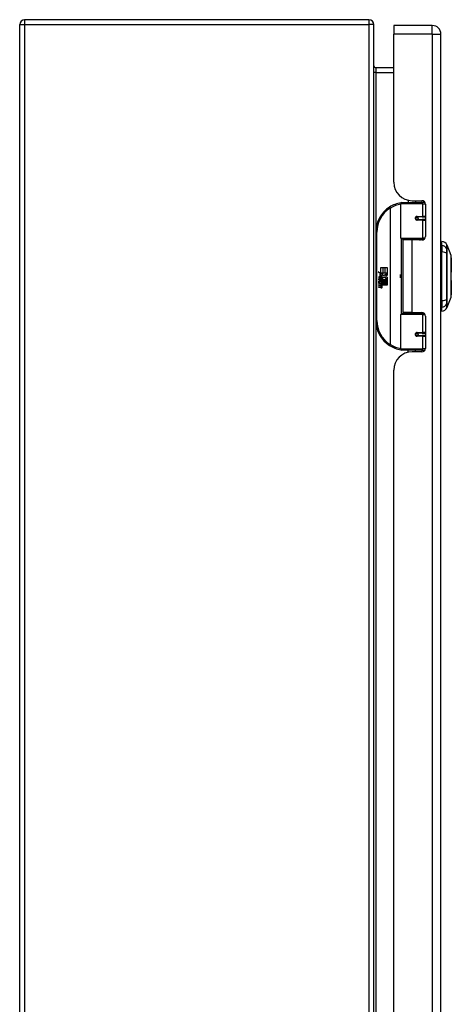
# Model space of a CAD drawing. Header units: inches. Extents: x 0 to 139, y -11 to 90.
# Tile 4 of 14: x 41 to 49, y 46 to 63. Entities that reach past the tile are written whole.
import ezdxf

# ---------------------------------------------------------------- set-up
doc = ezdxf.new("R2010")
doc.units = ezdxf.units.IN
doc.header["$LTSCALE"] = 8.352245
doc.header["$MEASUREMENT"] = 0
doc.layers.add('Visible Edges(ANSI)', color=7, linetype='Continuous', lineweight=25)
doc.layers.add('Visible Tangent Edges(ANSI)', color=7, linetype='Continuous', lineweight=25)

msp = doc.modelspace()

# ---------------------------------------------------------------- linework, layer by layer
at = {"layer": 'Visible Edges(ANSI)'}
for p, q in [((47.1892, 63.2578), (41.1004, 63.2578)), ((41.0127, 32.0246), (41.0127, 63.1701)), ((47.2769, 32.0246), (47.2769, 63.1701)), ((47.6261, 63.155), (47.6261, 63.0026)), ((48.3089, 63.155), (47.6261, 63.155)), ((47.6261, 60.381), (47.6261, 63.0026)), ((48.4614, 32.1922), (48.4614, 63.0026)), ((47.6261, 62.4089), (47.3093, 62.4089)), ((47.7519, 59.392), (47.7519, 60.0024)), ((47.7725, 60.0229), (48.1169, 60.0229)), ((47.8819, 60.0629), (47.8819, 60.0229)), ((47.9519, 60.0553), (48.1251, 60.0553)), ((48.0135, 60.0553), (48.0135, 60.0229)), ((48.1778, 60.0229), (48.1169, 60.0229)), ((48.1778, 60.0229), (48.1794, 60.0229)), ((48.1868, 59.9936), (48.1868, 59.4221)), ((48.0306, 59.7674), (48.031, 59.7654)), ((48.0361, 59.766), (48.0308, 59.766)), ((48.1268, 59.7681), (48.0361, 59.7681)), ((48.0385, 59.7659), (48.0385, 59.7679)), ((48.1268, 59.7681), (48.1868, 59.7681)), ((48.0361, 59.7229), (48.1268, 59.7229)), ((48.0393, 59.7252), (48.0397, 59.7229)), ((48.1868, 59.7229), (48.1268, 59.7229)), ((47.3082, 59.5009), (47.3082, 57.9349)), ((48.1209, 59.3755), (47.7684, 59.3755)), ((47.9477, 59.3605), (47.788, 59.3605)), ((47.788, 59.3605), (47.788, 58.0753)), ((47.848, 59.3755), (47.848, 59.3605)), ((48.1251, 59.3605), (47.9477, 59.3605)), ((48.0474, 59.3755), (48.0474, 59.3605)), ((48.1209, 59.3755), (48.1655, 59.3755)), ((48.4778, 59.2634), (48.4778, 59.3344)), ((48.4778, 59.2634), (48.4778, 59.1478)), ((48.5685, 59.2721), (48.6391, 59.0905)), ((48.4737, 59.1351), (48.4614, 59.1351)), ((48.4778, 58.288), (48.4778, 59.1478)), ((48.6446, 59.0323), (48.6446, 58.792)), ((47.3502, 58.7992), (47.4, 58.7732)), ((47.3984, 58.7534), (47.3502, 58.7992)), ((47.3836, 58.7513), (47.3984, 58.7534)), ((47.4296, 58.7185), (47.3836, 58.7513)), ((47.4, 58.8745), (47.4335, 58.8745)), ((47.4, 58.7732), (47.4, 58.8745)), ((47.4035, 58.7714), (47.4341, 58.7555)), ((47.4335, 58.7714), (47.4035, 58.7714)), ((47.4175, 58.7113), (47.4296, 58.7185)), ((47.4341, 58.7555), (47.4236, 58.7534)), ((47.4236, 58.7534), (47.4529, 58.7329)), ((47.4335, 58.8745), (47.4335, 58.7714)), ((47.4382, 58.8745), (47.4717, 58.8745)), ((47.4382, 58.7714), (47.4382, 58.8745)), ((47.4717, 58.7714), (47.4382, 58.7714)), ((47.4529, 58.7329), (47.509, 58.7714)), ((47.4717, 58.8745), (47.4717, 58.7714)), ((47.4761, 58.7714), (47.4761, 58.8745)), ((47.4761, 58.8745), (47.5096, 58.8745)), ((47.509, 58.7714), (47.4761, 58.7714)), ((47.5096, 58.7348), (47.4824, 58.7164)), ((47.4824, 58.7164), (47.5096, 58.7019)), ((47.5096, 58.8745), (47.5096, 58.7348)), ((48.4614, 58.8227), (48.4737, 58.8227)), ((47.3652, 58.6706), (47.3944, 58.6449)), ((47.3652, 58.6537), (47.3652, 58.6706)), ((47.3856, 58.6396), (47.3652, 58.6537)), ((47.3652, 58.6292), (47.3856, 58.6371)), ((47.3652, 58.6123), (47.3652, 58.6292)), ((47.3946, 58.6264), (47.3652, 58.6123)), ((47.3652, 58.6051), (47.4222, 58.5951)), ((47.3652, 58.5913), (47.3652, 58.6051)), ((47.3887, 58.5872), (47.3652, 58.5913)), ((47.3652, 58.5697), (47.4013, 58.5634)), ((47.3652, 58.556), (47.3652, 58.5697)), ((47.3887, 58.5518), (47.3652, 58.556)), ((47.3652, 58.5347), (47.4013, 58.5283)), ((47.3652, 58.5209), (47.3652, 58.5347)), ((47.3775, 58.6762), (47.3681, 58.6762)), ((47.3856, 58.6371), (47.3856, 58.6396)), ((47.39, 58.6693), (47.39, 58.7075)), ((47.3944, 58.6449), (47.4222, 58.6593)), ((47.4222, 58.6011), (47.3946, 58.6264)), ((47.3994, 58.706), (47.3994, 58.6809)), ((47.4222, 58.6424), (47.4031, 58.6343)), ((47.4031, 58.6343), (47.4031, 58.6321)), ((47.4031, 58.6321), (47.4222, 58.6181)), ((47.4068, 58.6321), (47.4252, 58.6399)), ((47.5096, 58.6321), (47.4068, 58.6321)), ((47.4122, 58.5841), (47.4122, 58.581)), ((47.4222, 58.5832), (47.4122, 58.5841)), ((47.4144, 58.6277), (47.5096, 58.6277)), ((47.4252, 58.6198), (47.4144, 58.6277)), ((47.4188, 58.58), (47.4252, 58.5794)), ((47.4222, 58.6593), (47.4222, 58.6424)), ((47.4222, 58.6181), (47.4222, 58.6011)), ((47.4222, 58.5951), (47.4222, 58.5832)), ((47.4252, 58.6634), (47.5083, 58.6634)), ((47.4252, 58.6399), (47.4252, 58.6634)), ((47.4252, 58.5967), (47.4252, 58.6198)), ((47.5096, 58.5967), (47.4252, 58.5967)), ((47.4252, 58.5923), (47.5096, 58.5923)), ((47.4252, 58.5794), (47.4252, 58.5923)), ((47.4572, 58.7016), (47.426, 58.68)), ((47.5096, 58.5613), (47.4266, 58.5613)), ((47.5083, 58.6634), (47.4572, 58.7016)), ((47.5096, 58.7019), (47.5096, 58.6321)), ((47.5096, 58.6277), (47.5096, 58.5967)), ((47.5096, 58.5923), (47.5096, 58.5613)), ((48.4737, 58.6131), (48.4614, 58.6131)), ((48.6446, 58.6438), (48.6446, 58.4034)), ((47.401, 58.5139), (47.3652, 58.5209)), ((48.4737, 58.3007), (48.4614, 58.3007)), ((48.4778, 58.288), (48.4778, 58.1724)), ((48.6391, 58.3453), (48.5685, 58.1637)), ((47.7519, 57.4334), (47.7519, 58.0438)), ((47.7684, 58.0602), (48.1209, 58.0602)), ((47.9477, 58.0753), (47.788, 58.0753)), ((47.848, 58.0602), (47.848, 58.0753)), ((47.9477, 58.0753), (48.1251, 58.0753)), ((48.0474, 58.0602), (48.0474, 58.0753)), ((48.1655, 58.0602), (48.1209, 58.0602)), ((48.1868, 58.0136), (48.1868, 57.4421)), ((48.4778, 58.1013), (48.4778, 58.1724)), ((48.0306, 57.6684), (48.031, 57.6704)), ((48.0308, 57.6697), (48.0361, 57.6697)), ((48.1268, 57.7129), (48.0361, 57.7129)), ((48.0361, 57.6677), (48.1268, 57.6677)), ((48.0385, 57.6699), (48.0385, 57.6678)), ((48.0393, 57.7106), (48.0397, 57.7129)), ((48.1268, 57.7129), (48.1868, 57.7129)), ((48.1868, 57.6677), (48.1268, 57.6677)), ((48.1169, 57.4128), (47.7725, 57.4128)), ((47.8819, 57.3729), (47.8819, 57.4128)), ((48.1251, 57.3805), (47.9519, 57.3805)), ((48.0135, 57.3805), (48.0135, 57.4128)), ((48.1169, 57.4128), (48.1778, 57.4128)), ((48.1794, 57.4128), (48.1778, 57.4128)), ((47.6261, 38.14), (47.6261, 57.0547))]:
    msp.add_line(p, q, dxfattribs=at)
at = {"layer": 'Visible Edges(ANSI)', "flags": 128}
for points in [[(47.7592, 60.0181), (47.759, 60.018), (47.7587, 60.018), (47.7584, 60.018), (47.7582, 60.0179), (47.7579, 60.0179), (47.7577, 60.0178), (47.7574, 60.0178), (47.7571, 60.0178), (47.7569, 60.0177), (47.7566, 60.0177), (47.7564, 60.0177), (47.7561, 60.0176), (47.7558, 60.0176), (47.7556, 60.0176), (47.7553, 60.0175), (47.7551, 60.0175), (47.7548, 60.0174), (47.7546, 60.0174), (47.7543, 60.0174), (47.754, 60.0173), (47.7538, 60.0173), (47.7535, 60.0172), (47.7533, 60.0172), (47.753, 60.0172)], [(48.0361, 59.7229), (48.0334, 59.723), (48.0306, 59.7235), (48.0279, 59.7244), (48.0253, 59.7256), (48.0228, 59.7271), (48.0206, 59.729), (48.0185, 59.7312), (48.0168, 59.7337), (48.0154, 59.7364), (48.0143, 59.7393), (48.0137, 59.7424), (48.0135, 59.7454), (48.0137, 59.7485), (48.0143, 59.7515), (48.0153, 59.7545), (48.0167, 59.7572), (48.0185, 59.7597), (48.0205, 59.7619), (48.0228, 59.7638), (48.0253, 59.7653), (48.0279, 59.7665), (48.0306, 59.7674), (48.0333, 59.7679), (48.0361, 59.7681)], [(48.0852, 59.3605), (48.0883, 59.3617), (48.0915, 59.3629), (48.0947, 59.364), (48.0978, 59.3651), (48.101, 59.3661), (48.1042, 59.3671), (48.1074, 59.368), (48.1106, 59.3689), (48.1138, 59.3697), (48.1171, 59.3705), (48.1203, 59.3712), (48.1235, 59.3718), (48.1268, 59.3724), (48.13, 59.373), (48.1332, 59.3735), (48.1365, 59.3739), (48.1397, 59.3743), (48.143, 59.3746), (48.1462, 59.3749), (48.1495, 59.3751), (48.1527, 59.3753), (48.156, 59.3754), (48.1592, 59.3755), (48.1624, 59.3755)], [(48.6395, 58.3471), (48.6395, 58.3476), (48.6395, 58.3489), (48.6395, 58.3511), (48.6395, 58.3542), (48.6395, 58.3582), (48.6395, 58.3631), (48.6395, 58.3688), (48.6396, 58.3753), (48.6396, 58.3827), (48.6396, 58.3909), (48.6396, 58.3999), (48.6396, 58.4096), (48.6397, 58.42), (48.6397, 58.4312), (48.6397, 58.443), (48.6397, 58.4555), (48.6397, 58.4687), (48.6397, 58.4824), (48.6397, 58.4967), (48.6396, 58.5116), (48.6396, 58.5269), (48.6396, 58.5427), (48.6396, 58.5589), (48.6396, 58.5756), (48.6395, 58.5927), (48.6395, 58.6101), (48.6395, 58.6277), (48.6395, 58.6454), (48.6395, 58.6633), (48.6395, 58.6814), (48.6395, 58.6995), (48.6395, 58.7178), (48.6395, 58.736), (48.6395, 58.7543), (48.6395, 58.7724), (48.6395, 58.7904), (48.6395, 58.8081), (48.6395, 58.8256), (48.6395, 58.8429), (48.6396, 58.8599), (48.6396, 58.8766), (48.6396, 58.893), (48.6396, 58.9089), (48.6396, 58.9243), (48.6397, 58.9391), (48.6397, 58.9534), (48.6397, 58.9671), (48.6397, 58.9803), (48.6397, 58.9928), (48.6397, 59.0046), (48.6397, 59.0158), (48.6396, 59.0262), (48.6396, 59.0359), (48.6396, 59.0448), (48.6396, 59.053), (48.6396, 59.0604), (48.6395, 59.067), (48.6395, 59.0727), (48.6395, 59.0776), (48.6395, 59.0815), (48.6395, 59.0846), (48.6395, 59.0868), (48.6395, 59.0882), (48.6395, 59.0886)], [(48.1624, 58.0602), (48.1592, 58.0602), (48.156, 58.0603), (48.1527, 58.0605), (48.1495, 58.0606), (48.1462, 58.0609), (48.143, 58.0611), (48.1397, 58.0615), (48.1365, 58.0619), (48.1332, 58.0623), (48.13, 58.0628), (48.1268, 58.0633), (48.1235, 58.0639), (48.1203, 58.0646), (48.1171, 58.0653), (48.1138, 58.0661), (48.1106, 58.0669), (48.1074, 58.0677), (48.1042, 58.0686), (48.101, 58.0696), (48.0978, 58.0706), (48.0947, 58.0717), (48.0915, 58.0729), (48.0883, 58.074), (48.0852, 58.0753)], [(48.0361, 57.6677), (48.0333, 57.6679), (48.0306, 57.6684), (48.0279, 57.6692), (48.0253, 57.6704), (48.0228, 57.672), (48.0205, 57.6739), (48.0185, 57.6761), (48.0168, 57.6786), (48.0154, 57.6813), (48.0143, 57.6842), (48.0137, 57.6872), (48.0135, 57.6903), (48.0137, 57.6934), (48.0143, 57.6964), (48.0154, 57.6993), (48.0168, 57.702), (48.0185, 57.7045), (48.0206, 57.7067), (48.0228, 57.7086), (48.0253, 57.7101), (48.0279, 57.7113), (48.0306, 57.7122), (48.0334, 57.7127), (48.0361, 57.7129)], [(47.753, 57.4186), (47.7533, 57.4185), (47.7535, 57.4185), (47.7538, 57.4185), (47.754, 57.4184), (47.7543, 57.4184), (47.7546, 57.4184), (47.7548, 57.4183), (47.7551, 57.4183), (47.7553, 57.4182), (47.7556, 57.4182), (47.7558, 57.4182), (47.7561, 57.4181), (47.7564, 57.4181), (47.7566, 57.4181), (47.7569, 57.418), (47.7571, 57.418), (47.7574, 57.4179), (47.7577, 57.4179), (47.7579, 57.4179), (47.7582, 57.4178), (47.7584, 57.4178), (47.7587, 57.4178), (47.759, 57.4177), (47.7592, 57.4177)]]:
    msp.add_lwpolyline(points, dxfattribs=at)
at = {"layer": 'Visible Edges(ANSI)'}
for centre in [(48.0361, 59.7455), (48.0361, 57.6903)]:
    msp.add_circle(centre, 0.0206, dxfattribs=at)
for centre, radius, start, end in [((41.1004, 63.1701), 0.0877, 90, 180), ((47.1892, 63.1701), 0.0877, 0, 90), ((48.3089, 63.0026), 0.1524, 0, 90), ((47.3093, 62.4413), 0.0324, 180, 270), ((47.9519, 60.381), 0.3257, 180, 270), ((47.8302, 59.5009), 0.522, 122.23771, 180), ((47.8302, 59.5009), 0.522, 98.5081, 122.23771), ((47.7725, 60.0024), 0.0206, 90, 180), ((48.1251, 59.9936), 0.0617, 0, 90), ((48.0361, 59.7455), 0.0226, 279.14701, 90), ((48.1251, 59.4221), 0.0617, 270, 0), ((47.7684, 59.392), 0.0164, 180, 270), ((48.4608, 59.2123), 0.1233, 29.72912, 82.0587), ((48.5589, 59.2684), 0.0103, 21.25051, 29.72912), ((48.4737, 59.1556), 0.0206, 270, 281.53696), ((48.6343, 59.0886), 0.00514, 0.20877, 21.25051), ((48.6323, 59.0323), 0.0123, 0, 53.4634), ((47.3862, 58.7014), 0.0206, 86.56465, 171.56052), ((47.385, 58.6805), 0.0416, 44.16843, 86.56465), ((47.3924, 58.6877), 0.0312, 350.40854, 44.16843), ((47.3924, 58.6877), 0.0345, 347.07905, 43.17854), ((47.6486, 58.7179), 0.1007, 342.53282, 17.46718), ((48.4737, 58.8021), 0.0206, 78.46304, 90), ((48.6323, 58.792), 0.0123, 305.87422, 0), ((47.4286, 58.6951), 0.0634, 171.56052, 197.33425), ((47.407, 58.6885), 0.032, 154.67838, 202.56091), ((47.3871, 58.6979), 0.01, 73.52609, 154.67838), ((47.3803, 58.5394), 0.0485, 57.59924, 80), ((47.381, 58.5039), 0.0485, 58.55841, 80.82565), ((47.4019, 58.6963), 0.0294, 246.15553, 293.84447), ((47.3972, 58.6886), 0.0175, 19.37968, 82.99755), ((47.4041, 58.6897), 0.00997, 241.45471, 321.16516), ((47.4035, 58.576), 0.0128, 260, 293.55712), ((47.3993, 58.5693), 0.0132, 6.03001, 57.59924), ((47.3993, 58.5342), 0.0132, 6.10268, 57.60833), ((47.4061, 58.57), 0.00626, 293.55712, 6.03001), ((47.4061, 58.5349), 0.00626, 293.54875, 6.10268), ((47.4075, 58.5784), 0.0301, 273.6169, 286.9928), ((47.3981, 58.5254), 0.0256, 359.6788, 63.95078), ((47.403, 58.6906), 0.0114, 321.16516, 19.37968), ((47.3987, 58.5599), 0.0251, 359.47765, 57.41137), ((47.4074, 58.6838), 0.0159, 293.84447, 355.08017), ((47.4132, 58.5598), 0.0106, 286.9928, 359.47765), ((47.4016, 58.5618), 0.0251, 358.79525, 46.5849), ((48.4737, 58.6336), 0.0206, 270, 281.53696), ((48.6323, 58.6438), 0.0123, 0, 54.12578), ((47.4068, 58.5434), 0.0301, 259, 288.47479), ((47.4035, 58.541), 0.0128, 259.9922, 293.54875), ((47.4128, 58.5253), 0.011, 288.47479, 359.6788), ((48.6323, 58.4034), 0.0123, 306.53659, 0), ((48.4737, 58.2801), 0.0206, 78.46304, 90), ((48.6343, 58.3471), 0.00514, 338.74949, 359.79123), ((47.7684, 58.0438), 0.0164, 90, 180), ((48.1251, 58.0136), 0.0617, 0, 90), ((48.4608, 58.2235), 0.1233, 277.9413, 330.27088), ((48.5589, 58.1674), 0.0103, 330.27088, 338.74949), ((47.8302, 57.9349), 0.522, 180, 237.76229), ((48.0361, 57.6903), 0.0226, 270, 80.85299), ((47.8302, 57.9349), 0.522, 237.76229, 261.4919), ((47.9519, 57.0547), 0.3257, 90, 180), ((47.7725, 57.4334), 0.0206, 180, 270), ((48.1251, 57.4421), 0.0617, 270, 0)]:
    msp.add_arc(centre, radius, start, end, dxfattribs=at)
at = {"layer": 'Visible Tangent Edges(ANSI)'}
for p, q in [((41.1004, 63.2578), (41.1004, 63.1701)), ((47.1892, 63.2578), (47.1892, 63.1701)), ((41.0127, 63.1701), (41.1004, 63.1701)), ((41.1004, 63.1701), (47.1892, 63.1701)), ((41.1004, 63.1701), (41.1004, 32.0246)), ((47.1892, 63.1701), (47.1892, 32.0246)), ((47.2769, 63.1701), (47.1892, 63.1701)), ((48.3089, 63.0026), (48.3089, 63.155)), ((48.3089, 63.0026), (47.6261, 63.0026)), ((48.3089, 63.0026), (48.3089, 32.1922)), ((48.3089, 63.0026), (48.4614, 63.0026)), ((47.3093, 62.4089), (47.3093, 62.3212)), ((47.3093, 62.3212), (47.2769, 62.3212)), ((47.3093, 62.3212), (47.6261, 62.3212)), ((47.3093, 62.3212), (47.3093, 59.5339)), ((47.5518, 59.9424), (47.5627, 59.9251)), ((48.1368, 60.0024), (47.7519, 60.0024)), ((48.1368, 60.0024), (48.1861, 60.0024)), ((48.1368, 60.0024), (48.1368, 59.7784)), ((48.1615, 60.0229), (48.1615, 60.0434)), ((47.5627, 59.9251), (47.5627, 57.5107)), ((47.5627, 59.9251), (47.5666, 59.9251)), ((47.5666, 57.5107), (47.5666, 59.9251)), ((48.041, 59.7784), (48.1368, 59.7784)), ((48.1868, 59.7784), (48.1368, 59.7784)), ((48.1368, 59.7126), (48.041, 59.7126)), ((48.1368, 59.7126), (48.1368, 59.392)), ((48.1368, 59.7126), (48.1868, 59.7126)), ((47.3082, 59.5009), (47.3288, 59.5009)), ((47.3288, 57.9349), (47.3288, 59.5009)), ((47.7519, 59.392), (48.1368, 59.392)), ((47.7599, 59.3779), (47.7599, 58.0579)), ((47.9477, 59.3605), (47.9477, 58.0753)), ((48.1789, 59.392), (48.1368, 59.392)), ((48.1615, 59.3723), (48.1615, 59.3755)), ((48.4737, 58.8353), (48.4737, 59.1351)), ((48.5686, 59.2039), (48.5686, 59.204)), ((48.5686, 59.1271), (48.5686, 59.1276)), ((48.4737, 58.8353), (48.4614, 58.8353)), ((48.4614, 58.8124), (48.4737, 58.8124)), ((48.4737, 58.8227), (48.4737, 58.8353)), ((48.4737, 58.8227), (48.4737, 58.8124)), ((48.4737, 58.8124), (48.4737, 58.6233)), ((48.4737, 58.6233), (48.4614, 58.6233)), ((48.4614, 58.6004), (48.4737, 58.6004)), ((48.4737, 58.6233), (48.4737, 58.6131)), ((48.4737, 58.6004), (48.4737, 58.6131)), ((48.4737, 58.3007), (48.4737, 58.6004)), ((48.5686, 58.3082), (48.5686, 58.3087)), ((48.5686, 58.2317), (48.5686, 58.2319)), ((48.1368, 58.0438), (47.7519, 58.0438)), ((48.1368, 58.0438), (48.1789, 58.0438)), ((48.1368, 58.0438), (48.1368, 57.7232)), ((48.1615, 58.0602), (48.1615, 58.0634)), ((47.3288, 57.9349), (47.3082, 57.9349)), ((47.3093, 57.9019), (47.3093, 37.2929)), ((48.041, 57.7232), (48.1368, 57.7232)), ((48.1868, 57.7232), (48.1368, 57.7232)), ((47.5627, 57.5107), (47.5518, 57.4933)), ((47.5666, 57.5107), (47.5627, 57.5107)), ((48.1368, 57.6574), (48.041, 57.6574)), ((48.1368, 57.6574), (48.1368, 57.4334)), ((48.1368, 57.6574), (48.1868, 57.6574)), ((47.7519, 57.4334), (48.1368, 57.4334)), ((48.1861, 57.4334), (48.1368, 57.4334)), ((48.1615, 57.3923), (48.1615, 57.4128))]:
    msp.add_line(p, q, dxfattribs=at)
at = {"layer": 'Visible Tangent Edges(ANSI)', "flags": 128}
for points in [[(48.041, 59.7784), (48.0368, 59.7781), (48.0326, 59.7774), (48.0284, 59.7761), (48.0244, 59.7744), (48.0206, 59.7721), (48.0171, 59.7693), (48.014, 59.7661), (48.0113, 59.7625), (48.0091, 59.7585), (48.0076, 59.7543), (48.0066, 59.7499), (48.0063, 59.7454), (48.0066, 59.7409), (48.0076, 59.7365), (48.0092, 59.7323), (48.0114, 59.7284), (48.014, 59.7248), (48.0172, 59.7216), (48.0207, 59.7188), (48.0245, 59.7166), (48.0285, 59.7148), (48.0326, 59.7136), (48.0368, 59.7128), (48.041, 59.7126)], [(48.1624, 59.3755), (48.1576, 59.3755), (48.1527, 59.3754), (48.1479, 59.3753), (48.143, 59.3752), (48.1381, 59.3749), (48.1332, 59.3747), (48.1284, 59.3744), (48.1235, 59.374), (48.1187, 59.3736), (48.1138, 59.3731), (48.109, 59.3726), (48.1041, 59.372), (48.0993, 59.3714), (48.0945, 59.3708), (48.0897, 59.3701), (48.0849, 59.3693), (48.0802, 59.3685), (48.0754, 59.3676), (48.0707, 59.3667), (48.066, 59.3657), (48.0613, 59.3647), (48.0566, 59.3636), (48.052, 59.3625), (48.0473, 59.3613)], [(48.5678, 59.2735), (48.5678, 59.2733), (48.5678, 59.273), (48.5678, 59.2724), (48.5678, 59.2716), (48.5678, 59.2705), (48.5678, 59.2692), (48.5678, 59.2677), (48.5678, 59.2659), (48.5678, 59.2639), (48.5678, 59.2617), (48.5678, 59.2592), (48.5678, 59.2565), (48.5678, 59.2536), (48.5677, 59.2504), (48.5677, 59.247), (48.5677, 59.2434), (48.5677, 59.2395), (48.5677, 59.2354), (48.5677, 59.2311), (48.5677, 59.2265), (48.5676, 59.2217), (48.5676, 59.2167), (48.5676, 59.2115), (48.5676, 59.206)], [(48.5686, 59.204), (48.5686, 59.2095), (48.5686, 59.2148), (48.5686, 59.2198), (48.5686, 59.2247), (48.5685, 59.2293), (48.5685, 59.2336), (48.5685, 59.2377), (48.5685, 59.2416), (48.5685, 59.2453), (48.5685, 59.2487), (48.5685, 59.2519), (48.5685, 59.2549), (48.5685, 59.2576), (48.5685, 59.2601), (48.5685, 59.2624), (48.5685, 59.2644), (48.5685, 59.2662), (48.5685, 59.2678), (48.5685, 59.2691), (48.5685, 59.2702), (48.5685, 59.271), (48.5685, 59.2716), (48.5685, 59.272), (48.5685, 59.2721)], [(48.5676, 59.206), (48.5676, 59.2044), (48.5676, 59.2027), (48.5676, 59.2008), (48.5675, 59.1987), (48.5675, 59.1964), (48.5675, 59.194), (48.5675, 59.1914), (48.5675, 59.1887), (48.5675, 59.1858), (48.5675, 59.1828), (48.5675, 59.1796), (48.5675, 59.1763), (48.5675, 59.1729), (48.5675, 59.1693), (48.5675, 59.1657), (48.5675, 59.1619), (48.5675, 59.158), (48.5675, 59.154), (48.5675, 59.1499), (48.5675, 59.1458), (48.5676, 59.1415), (48.5676, 59.1372), (48.5676, 59.1328), (48.5676, 59.1283)], [(48.5676, 59.1283), (48.5676, 59.0952), (48.5677, 59.0618), (48.5677, 59.0281), (48.5677, 58.9941), (48.5677, 58.9599), (48.5678, 58.9255), (48.5678, 58.8909), (48.5678, 58.8562), (48.5678, 58.8215), (48.5678, 58.7867), (48.5678, 58.7519), (48.5678, 58.7171), (48.5678, 58.6824), (48.5678, 58.6476), (48.5678, 58.6129), (48.5678, 58.5783), (48.5678, 58.5438), (48.5678, 58.5095), (48.5677, 58.4753), (48.5677, 58.4412), (48.5677, 58.4074), (48.5677, 58.3738), (48.5676, 58.3405), (48.5676, 58.3075)], [(48.5686, 58.3087), (48.5686, 58.3416), (48.5686, 58.3748), (48.5685, 58.4082), (48.5685, 58.4419), (48.5685, 58.4759), (48.5685, 58.51), (48.5685, 58.5442), (48.5685, 58.5786), (48.5685, 58.6132), (48.5685, 58.6478), (48.5685, 58.6825), (48.5685, 58.7171), (48.5685, 58.7518), (48.5685, 58.7865), (48.5685, 58.8212), (48.5685, 58.8559), (48.5685, 58.8905), (48.5685, 58.925), (48.5685, 58.9593), (48.5685, 58.9934), (48.5685, 59.0273), (48.5686, 59.0609), (48.5686, 59.0942), (48.5686, 59.1271)], [(48.5686, 59.1276), (48.5686, 59.1319), (48.5686, 59.1362), (48.5686, 59.1405), (48.5686, 59.1446), (48.5686, 59.1487), (48.5686, 59.1527), (48.5686, 59.1566), (48.5686, 59.1604), (48.5686, 59.1641), (48.5686, 59.1677), (48.5686, 59.1712), (48.5686, 59.1745), (48.5686, 59.1777), (48.5686, 59.1808), (48.5686, 59.1838), (48.5686, 59.1866), (48.5686, 59.1893), (48.5686, 59.1918), (48.5686, 59.1942), (48.5686, 59.1965), (48.5686, 59.1986), (48.5686, 59.2005), (48.5686, 59.2023), (48.5686, 59.2039)], [(48.6391, 59.0905), (48.6391, 59.0903), (48.6391, 59.0898), (48.6391, 59.0891), (48.6391, 59.088), (48.6391, 59.0866), (48.6392, 59.0848), (48.6392, 59.0828), (48.6392, 59.0805), (48.6392, 59.0779), (48.6392, 59.0749), (48.6392, 59.0717), (48.6393, 59.0682), (48.6393, 59.0644), (48.6393, 59.0603), (48.6393, 59.0559), (48.6393, 59.0513), (48.6394, 59.0464), (48.6394, 59.0411), (48.6394, 59.0357), (48.6394, 59.03), (48.6394, 59.024), (48.6395, 59.0178), (48.6395, 59.0113), (48.6395, 59.0046)], [(48.6395, 58.9555), (48.6395, 58.9386), (48.6394, 58.921), (48.6394, 58.9027), (48.6393, 58.8837), (48.6393, 58.8642), (48.6393, 58.8442), (48.6392, 58.8237), (48.6392, 58.803), (48.6392, 58.782), (48.6391, 58.7607), (48.6391, 58.7393), (48.6391, 58.7177), (48.6391, 58.6962), (48.6391, 58.6748), (48.6392, 58.6537), (48.6392, 58.6326), (48.6392, 58.6118), (48.6393, 58.5914), (48.6393, 58.5713), (48.6393, 58.5518), (48.6394, 58.5329), (48.6394, 58.5147), (48.6395, 58.4971), (48.6395, 58.4803)], [(48.6395, 59.0046), (48.6395, 59.0027), (48.6395, 59.0008), (48.6395, 58.9989), (48.6395, 58.997), (48.6395, 58.9951), (48.6395, 58.9932), (48.6395, 58.9912), (48.6395, 58.9892), (48.6395, 58.9872), (48.6395, 58.9852), (48.6395, 58.9832), (48.6395, 58.9812), (48.6395, 58.9791), (48.6395, 58.977), (48.6395, 58.9749), (48.6395, 58.9728), (48.6395, 58.9707), (48.6395, 58.9686), (48.6395, 58.9664), (48.6395, 58.9643), (48.6395, 58.9621), (48.6395, 58.9599), (48.6395, 58.9577), (48.6395, 58.9555)], [(48.6395, 58.4312), (48.6395, 58.4245), (48.6395, 58.418), (48.6394, 58.4118), (48.6394, 58.4058), (48.6394, 58.4001), (48.6394, 58.3946), (48.6394, 58.3894), (48.6393, 58.3845), (48.6393, 58.3798), (48.6393, 58.3754), (48.6393, 58.3713), (48.6393, 58.3675), (48.6392, 58.364), (48.6392, 58.3608), (48.6392, 58.3578), (48.6392, 58.3552), (48.6392, 58.3529), (48.6392, 58.3509), (48.6391, 58.3492), (48.6391, 58.3478), (48.6391, 58.3467), (48.6391, 58.3459), (48.6391, 58.3455), (48.6391, 58.3453)], [(48.6395, 58.4803), (48.6395, 58.4781), (48.6395, 58.4759), (48.6395, 58.4737), (48.6395, 58.4715), (48.6395, 58.4693), (48.6395, 58.4672), (48.6395, 58.4651), (48.6395, 58.4629), (48.6395, 58.4608), (48.6395, 58.4587), (48.6395, 58.4567), (48.6395, 58.4546), (48.6395, 58.4526), (48.6395, 58.4505), (48.6395, 58.4485), (48.6395, 58.4465), (48.6395, 58.4446), (48.6395, 58.4426), (48.6395, 58.4407), (48.6395, 58.4387), (48.6395, 58.4368), (48.6395, 58.4349), (48.6395, 58.433), (48.6395, 58.4312)], [(48.5676, 58.3075), (48.5676, 58.303), (48.5676, 58.2986), (48.5676, 58.2943), (48.5675, 58.29), (48.5675, 58.2858), (48.5675, 58.2817), (48.5675, 58.2777), (48.5675, 58.2739), (48.5675, 58.2701), (48.5675, 58.2664), (48.5675, 58.2629), (48.5675, 58.2594), (48.5675, 58.2561), (48.5675, 58.253), (48.5675, 58.25), (48.5675, 58.2471), (48.5675, 58.2444), (48.5675, 58.2418), (48.5675, 58.2394), (48.5675, 58.2371), (48.5676, 58.235), (48.5676, 58.2331), (48.5676, 58.2313), (48.5676, 58.2297)], [(48.5676, 58.2297), (48.5676, 58.2243), (48.5676, 58.2191), (48.5676, 58.2141), (48.5677, 58.2093), (48.5677, 58.2047), (48.5677, 58.2004), (48.5677, 58.1963), (48.5677, 58.1924), (48.5677, 58.1888), (48.5677, 58.1854), (48.5678, 58.1822), (48.5678, 58.1792), (48.5678, 58.1765), (48.5678, 58.1741), (48.5678, 58.1718), (48.5678, 58.1698), (48.5678, 58.1681), (48.5678, 58.1665), (48.5678, 58.1652), (48.5678, 58.1642), (48.5678, 58.1634), (48.5678, 58.1628), (48.5678, 58.1624), (48.5678, 58.1623)], [(48.5685, 58.1637), (48.5685, 58.1638), (48.5685, 58.1642), (48.5685, 58.1647), (48.5685, 58.1656), (48.5685, 58.1666), (48.5685, 58.168), (48.5685, 58.1695), (48.5685, 58.1713), (48.5685, 58.1733), (48.5685, 58.1756), (48.5685, 58.1781), (48.5685, 58.1808), (48.5685, 58.1838), (48.5685, 58.187), (48.5685, 58.1905), (48.5685, 58.1941), (48.5685, 58.198), (48.5685, 58.2022), (48.5685, 58.2065), (48.5686, 58.2111), (48.5686, 58.2159), (48.5686, 58.221), (48.5686, 58.2262), (48.5686, 58.2317)], [(48.5686, 58.2319), (48.5686, 58.2335), (48.5686, 58.2353), (48.5686, 58.2372), (48.5686, 58.2393), (48.5686, 58.2415), (48.5686, 58.2439), (48.5686, 58.2465), (48.5686, 58.2491), (48.5686, 58.252), (48.5686, 58.2549), (48.5686, 58.258), (48.5686, 58.2613), (48.5686, 58.2646), (48.5686, 58.2681), (48.5686, 58.2717), (48.5686, 58.2754), (48.5686, 58.2791), (48.5686, 58.283), (48.5686, 58.287), (48.5686, 58.2911), (48.5686, 58.2953), (48.5686, 58.2995), (48.5686, 58.3038), (48.5686, 58.3082)], [(48.0473, 58.0745), (48.052, 58.0733), (48.0566, 58.0721), (48.0613, 58.0711), (48.066, 58.07), (48.0707, 58.0691), (48.0754, 58.0682), (48.0802, 58.0673), (48.0849, 58.0665), (48.0897, 58.0657), (48.0945, 58.065), (48.0993, 58.0643), (48.1041, 58.0637), (48.109, 58.0632), (48.1138, 58.0626), (48.1187, 58.0622), (48.1235, 58.0618), (48.1284, 58.0614), (48.1332, 58.0611), (48.1381, 58.0608), (48.143, 58.0606), (48.1479, 58.0604), (48.1527, 58.0603), (48.1576, 58.0602), (48.1624, 58.0602)], [(48.041, 57.7232), (48.0368, 57.7229), (48.0326, 57.7222), (48.0284, 57.7209), (48.0244, 57.7192), (48.0207, 57.7169), (48.0172, 57.7142), (48.014, 57.711), (48.0114, 57.7074), (48.0092, 57.7034), (48.0076, 57.6992), (48.0066, 57.6948), (48.0063, 57.6903), (48.0066, 57.6858), (48.0076, 57.6815), (48.0092, 57.6772), (48.0113, 57.6733), (48.014, 57.6696), (48.0171, 57.6664), (48.0206, 57.6637), (48.0244, 57.6614), (48.0284, 57.6596), (48.0326, 57.6584), (48.0368, 57.6577), (48.041, 57.6574)]]:
    msp.add_lwpolyline(points, dxfattribs=at)
at = {"layer": 'Visible Tangent Edges(ANSI)'}
for centre, start, end in [((47.8341, 59.5009), 99.43485, 122.23771), ((47.8302, 59.5009), 122.23771, 180), ((47.8302, 57.9349), 180, 237.76229), ((47.8341, 57.9349), 237.76229, 260.56515)]:
    msp.add_arc(centre, 0.5015, start, end, dxfattribs=at)
for centre, major_axis, ratio, start_param, end_param in [((47.5627, 59.9251), (-0.011, 0.0174), 0.1613668, 4.6109717, 6.2831853), ((47.756, 59.9968), (-0.003, 0.0203), 0.1877815, 5.6980952, 6.2831853), ((48.1169, 60.0024), (0, 0.0206), 0.9659258, 4.712389, 6.2831853), ((48.1778, 60.0024), (0, 0.0206), 0.9659258, 6.2038398, 6.2831853), ((48.0361, 59.7784), (0, -0.0103), 0.4765651, 0, 1.5707963), ((48.1268, 59.7784), (0, -0.0103), 0.9659258, 0, 1.5707963), ((48.0361, 59.7126), (0, 0.0103), 0.4765651, 4.712389, 6.2831853), ((48.1268, 59.7126), (0, 0.0103), 0.9659258, 4.712389, 6.2831853), ((48.1209, 59.392), (0, -0.0164), 0.9659258, 0, 1.5707963), ((48.4608, 59.1477), (0.1233, 0), 0.9468057, 0.5228377, 1.4321946), ((48.4608, 59.1085), (-0.1233, 0), 0.3218057, 3.6644304, 4.5737872), ((48.5587, 59.2012), (0.0103, -0.0001), 0.9484053, 0.2908385, 0.5314847), ((48.5587, 59.1266), (0.0103, 0), 0.3170474, 0.281217, 0.5218633), ((48.4737, 58.8411), (0.0206, 0), 0.2815338, 4.712389, 4.9137469), ((48.4737, 58.8021), (0.0206, 0), 0.5, 1.3694384, 1.5707963), ((48.6323, 58.792), (0.0123, 0), 0.2357255, 0, 0.9438676), ((48.4737, 58.6336), (-0.0206, 0), 0.5, 1.5707963, 1.7721542), ((48.4737, 58.5946), (0.0206, 0), 0.2815338, 1.3694384, 1.5707963), ((48.6323, 58.6438), (0.0123, 0), 0.2357255, 5.3393177, 6.2831853), ((48.4608, 58.3273), (0.1233, 0), 0.3218057, 4.8509908, 5.7603476), ((48.4608, 58.288), (0.1233, 0), 0.9468057, 4.8509908, 5.7603476), ((48.5587, 58.3091), (0.0103, 0), 0.3170474, 5.761322, 6.0019683), ((48.5587, 58.2346), (0.0103, 0.0001), 0.9484053, 5.7517006, 5.9923469), ((48.1209, 58.0438), (0, 0.0164), 0.9659258, 4.712389, 6.2831853), ((48.0361, 57.7232), (0, -0.0103), 0.4765651, 0, 1.5707963), ((48.0361, 57.6574), (0, 0.0103), 0.4765651, 4.712389, 6.2831853), ((48.1268, 57.7232), (0, -0.0103), 0.9659258, 0, 1.5707963), ((48.1268, 57.6574), (0, 0.0103), 0.9659258, 4.712389, 6.2831853), ((47.5627, 57.5107), (-0.011, -0.0174), 0.1613668, 0, 1.6722137), ((47.756, 57.4389), (-0.003, -0.0203), 0.1877815, 0, 0.5850901), ((48.1169, 57.4334), (0, -0.0206), 0.9659258, 0, 1.5707963), ((48.1778, 57.4334), (0, -0.0206), 0.9659258, 0, 0.0793455)]:
    msp.add_ellipse(centre, major_axis=major_axis, ratio=ratio, start_param=start_param, end_param=end_param, dxfattribs=at)

doc.saveas('drawing.dxf')
